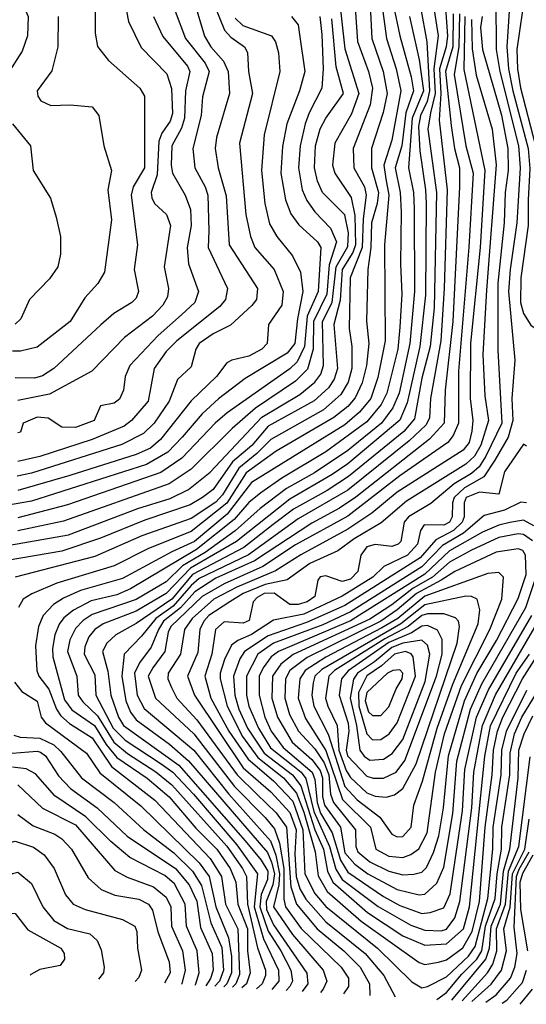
# Model space of a CAD drawing. Extents: x 501367 to 657802, y 482273 to 547541.
# Tile 215 of 256: x 579312 to 581155, y 484340 to 487924. Entities that reach past the tile are written whole.
import ezdxf

# ---------------------------------------------------------------- set-up
doc = ezdxf.new("R2010")
doc.units = 0

msp = doc.modelspace()

# ---------------------------------------------------------------- linework, layer by layer
at = {"layer": '0CON20XD'}
for points in [[(580794.7, 488115), (580834.7, 487865), (580817.9, 487745), (580823.2, 487655), (580805.6, 487584.4), (580796.4, 487525), (580827.5, 487295), (580819.2, 486875), (580804.4, 486735), (580775, 486619.1), (580748.5, 486471.5), (580708.6, 486425), (580508.3, 486261.7), (580429.8, 486210.2), (580307.8, 486142.2), (580233.8, 486086.2), (580127.3, 486002.7), (579940.3, 485905), (579865, 485814.9), (579735, 485726.7), (579661.6, 485685), (579628.1, 485655), (579612.4, 485625), (579632.7, 485552.7), (579642.9, 485465), (579671.4, 485385), (579689.6, 485355), (579890.5, 485210.5), (580131.6, 484935), (580189.6, 484865), (580214.7, 484825), (580213.6, 484795), (580190.4, 484739.6), (580185.6, 484695), (580215, 484606), (580262.2, 484535), (580297.5, 484465), (580303.8, 484425), (580293.8, 484405), (580280.6, 484390.9)], [(579215, 488081.5), (579322.1, 487982.1), (579342.9, 487935), (579339.6, 487865), (579320.1, 487809.9), (579273.3, 487735)], [(580649.1, 488085), (580694.4, 487865), (580736, 487716), (580744.2, 487665), (580716.2, 487585), (580702.5, 487465), (580678.2, 487385), (580696, 487295), (580699.5, 487225), (580696.8, 487035), (580701.8, 486925), (580695.1, 486804.9), (580687.1, 486725), (580646.8, 486565), (580626.5, 486523.5), (580575, 486460.1), (580425, 486350.9), (580264.9, 486255.1), (580188.4, 486201.6), (580145, 486166.5), (580092.3, 486105), (579955, 485995.2), (579715, 485852.4), (579665, 485830.6), (579571.4, 485808.6), (579507.6, 485775), (579472.6, 485747.4), (579455.6, 485724.4), (579439.1, 485685), (579430.6, 485635), (579432.2, 485605), (579475, 485448.8), (579501.8, 485411.8), (579584.2, 485355), (579626.2, 485286.2), (579665, 485238.6), (579775, 485163.6), (579855, 485095.1), (579951.9, 484981.9), (580029, 484905), (580077.8, 484835), (580097.9, 484785), (580105.3, 484705), (580139.9, 484615), (580140.2, 484535), (580150, 484455), (580136.3, 484415), (580120.2, 484400.4)], [(580621.9, 488035), (580645.9, 487855), (580681.8, 487745), (580698.2, 487665), (580665, 487485.6), (580636.8, 487395), (580643.6, 487345), (580654.7, 487285), (580638.9, 487105), (580640.7, 486755), (580615, 486621.5), (580588.7, 486545), (580547.3, 486495), (580495, 486449.5), (580155, 486239.5), (580065.9, 486124.1), (579947.1, 486025), (579865, 485987.6), (579685, 485890.5), (579533.3, 485846.7), (579471.4, 485818.6), (579435.1, 485794.9), (579397.5, 485755), (579379.8, 485715), (579368.8, 485645), (579373.4, 485555), (579381.6, 485535), (579417.5, 485487.5), (579444.9, 485414.9), (579460.7, 485390.7), (579492.5, 485362.5), (579575, 485309.8), (579645.8, 485205.8), (579803.4, 485083.4), (580005, 484871.4), (580045.8, 484805.8), (580060.7, 484705), (580104.9, 484615), (580111.5, 484448.5), (580098.5, 484415), (580085.4, 484402.5)], [(580472.2, 488015), (580495, 487817.8), (580545.1, 487655), (580518.2, 487581.8), (580457.9, 487475), (580449.3, 487395), (580457.6, 487365), (580517.2, 487277.2), (580531.2, 487211.2), (580533.2, 487105), (580523.1, 487076.9), (580485.1, 487015), (580477.4, 486902.6), (580454.4, 486815), (580468.4, 486655), (580456.2, 486615), (580435.6, 486584.4), (580383.2, 486536.8), (580215, 486444.9), (580156, 486374), (580085.8, 486314.2), (580015, 486214.2), (579977, 486185), (579931.5, 486158.5), (579767.4, 486102.6), (579605, 486036.6), (579465, 485989.5), (579215, 485947.6)], [(580530.2, 488005), (580540.3, 487845), (580580.7, 487735), (580594.9, 487675), (580586.1, 487613.9), (580524.5, 487455), (580526.7, 487385), (580565.5, 487315), (580571.8, 487285), (580560.7, 487199.3), (580557.9, 487095), (580514.4, 486985), (580510.2, 486799.8), (580519.8, 486735), (580519.9, 486655), (580506.2, 486605), (580480.1, 486559.9), (580416.5, 486503.5), (580225, 486396.6), (580174.6, 486345), (580108.3, 486291.7), (580049.7, 486195), (580025, 486168.3), (579935, 486109), (579756, 486045), (579585, 485970.6), (579294.7, 485894.7)], [(579938.6, 488015), (579983.9, 487863.9), (580007.1, 487825), (580052.7, 487772.7), (580069.7, 487735), (580074.4, 487655), (580027.3, 487495), (580022.3, 487455), (580033.5, 487385), (580062.8, 487282.8), (580074, 487105), (580176.4, 486945), (580173.6, 486905), (580156.6, 486883.4), (580078.2, 486811.8), (580015, 486780.2), (579964.2, 486745), (579952.1, 486725), (579935, 486660), (579886.2, 486613.8), (579855.2, 486535), (579800.5, 486455), (579762.2, 486417.8), (579682.7, 486377.3), (579355, 486273.8), (579302.4, 486262.4)], [(579686.3, 488025), (579707.6, 487917.6), (579753, 487823), (579846.3, 487726.3), (579864, 487674), (579867.4, 487582.6), (579858.6, 487555), (579829.2, 487510.8), (579818.2, 487481.8), (579811.3, 487358.7), (579789.5, 487295), (579792.2, 487275), (579802.1, 487255), (579846.1, 487215), (579860.8, 487175), (579836.7, 487025), (579853.2, 486945), (579848.9, 486915), (579832.3, 486885), (579795.1, 486844.9), (579692.8, 486767.2), (579574.6, 486645), (579419.6, 486560.4), (579305, 486538)], [(580004.2, 488015), (580056.2, 487886.2), (580079.7, 487859.7), (580130, 487825), (580140.3, 487805), (580143.9, 487735), (580158, 487655), (580110.7, 487475), (580134.5, 487215), (580150.9, 487135), (580166.7, 487095), (580237.6, 487015), (580270.6, 486935), (580265.7, 486885), (580216.8, 486815), (580212.4, 486745), (580192.2, 486725), (580145, 486699.6), (580083.8, 486685), (580065, 486674.5), (580027.4, 486625), (579935, 486537.1), (579823.4, 486396.6), (579787, 486365), (579735, 486341.3), (579494.5, 486265.5), (579305, 486210.9)], [(580584.6, 488025), (580592.2, 487855), (580634.1, 487735), (580648, 487655), (580634.2, 487585.8), (580591.5, 487455), (580591.7, 487385), (580616.5, 487295), (580611.7, 487255), (580591.8, 487185), (580588.8, 487095), (580578, 487015), (580573.5, 486826.5), (580581.8, 486745), (580573.1, 486665), (580558.1, 486601.9), (580532.6, 486547.4), (580505, 486516), (580454.1, 486475.9), (580245, 486353.1), (580135.1, 486275), (580065, 486164.1), (579935, 486061.5), (579780.1, 485999.9), (579655, 485935.8), (579446.5, 485873.5), (579355.1, 485834.9), (579323.8, 485815), (579307.2, 485785)], [(580857.4, 488017.4), (580868.6, 487865), (580863.2, 487825), (580838.9, 487745), (580844.2, 487655), (580838, 487558), (580866.4, 487305), (580855.5, 486945.5), (580844, 486755), (580806.4, 486545), (580802.8, 486475), (580790.7, 486449.3), (580728.5, 486391.5), (580505, 486212), (580325, 486107.8), (580143.8, 485976.2), (579965, 485889.6), (579935, 485864.5), (579869.6, 485789.6), (579806.6, 485745), (579755, 485679.8), (579692.1, 485615), (579683.3, 485535), (579698.2, 485445), (579715, 485404.2), (579735.4, 485375.4), (579856.6, 485286.6), (579926.3, 485226.3), (580212.7, 484892.7), (580228.2, 484858.2), (580238.2, 484815), (580232.8, 484775), (580207.8, 484715), (580209.3, 484685), (580235, 484629.1), (580356.1, 484453.9), (580359.5, 484415), (580338.7, 484387.5)], [(581151, 488025), (581120.4, 487815), (581122.5, 487745), (581133.6, 487676.4), (581188.5, 487465), (581199.1, 487385), (581200.7, 487175), (581187.7, 486945), (581205, 486890.3), (581215, 486880.8)], [(579586.4, 487975), (579586.7, 487875), (579595, 487826.2), (579635, 487775.5), (579749.2, 487675), (579765.4, 487645), (579765.2, 487385), (579724.2, 487315), (579717.1, 487285), (579740, 487105), (579728.1, 487015), (579744, 486935), (579735, 486910.6), (579720, 486895), (579653.8, 486855), (579606.8, 486813.2), (579435.7, 486654.3), (579395, 486628.3), (579365, 486619.2), (579295, 486620.2)], [(580769.7, 487969.7), (580793.4, 487843.4), (580803, 487665), (580794.4, 487625.6), (580769.8, 487575), (580762.7, 487535), (580767, 487447), (580788.6, 487305), (580790.8, 487255), (580788.6, 486921.4), (580767, 486735), (580720.8, 486529.2), (580694.1, 486465.9), (580505, 486307.1), (580448.5, 486268.5), (580295, 486178.5), (580100.9, 486025), (579932.4, 485927.6), (579844.9, 485835.1), (579735, 485771.8), (579615.1, 485724.9), (579584.4, 485705), (579562.5, 485677.5), (579548, 485642), (579546.6, 485615), (579585, 485539.5), (579589, 485465), (579651.6, 485345), (579695, 485302.2), (579826.2, 485216.2), (579868.6, 485185), (579944, 485105), (580101.2, 484921.2), (580176.6, 484815), (580164.6, 484695), (580198.9, 484578.9), (580252.7, 484465), (580253.9, 484425), (580228.7, 484394)], [(581044.5, 487995.5), (581044.7, 487815), (581058.4, 487735), (581126.4, 487465), (581132.4, 487385), (581120.2, 487185), (581095.5, 487015), (581090.1, 486935), (581112.9, 486685), (581102.4, 486545), (581105.3, 486465), (581089.2, 486405), (581040.2, 486320.2), (581000, 486260), (580929.4, 486220.6), (580892.6, 486185), (580886.2, 486165), (580884.6, 486115), (580875.1, 486095), (580854.2, 486084.2), (580783.1, 486085), (580769.8, 486065), (580759.4, 486015), (580722.9, 485975), (580636.4, 485933.6), (580595.8, 485895), (580485, 485825.4), (580345, 485760.6), (580235, 485738.7), (580155, 485685.9), (580105.1, 485664.9), (580082.3, 485647.7), (580057, 485595), (580041.2, 485545), (580041.3, 485525), (580066.1, 485425), (580122.1, 485315), (580178.5, 485238.5), (580270.8, 485165), (580318.4, 485108.4), (580345, 485039.1), (580386.7, 484895), (580397.4, 484807.4), (580430.5, 484750.5), (580553.6, 484643.6), (580765, 484492.2), (580785, 484485.2)], [(579225, 486002.5), (579489, 486049), (579741.1, 486145), (579859, 486181), (579925.9, 486214.1), (580005, 486277.5), (580192.9, 486477.1), (580330.5, 486559.5), (580385.8, 486604.2), (580406.7, 486633.3), (580416.7, 486665), (580412.7, 486825), (580448.2, 486895), (580462.4, 487025), (580505, 487098), (580507.6, 487147.6), (580495, 487214.1), (580413.6, 487295), (580395, 487336.5), (580384, 487385), (580387.4, 487465), (580405, 487526.2), (580425, 487565.9), (580489.8, 487655), (580462.6, 487752.6), (580447.2, 487927.2)], [(580095, 487929), (580122.9, 487902.9), (580227.6, 487865), (580242.8, 487842.8), (580252.8, 487802.8), (580257.9, 487735), (580201.2, 487505), (580191.6, 487375), (580203, 487255), (580221, 487181), (580246.5, 487135), (580304.1, 487064.1), (580333, 487005), (580341.8, 486935), (580321.7, 486835), (580312.1, 486745), (580285, 486710.2), (580132.1, 486617.9), (580035, 486544.4), (579975, 486489.6), (579902.5, 486405), (579850.5, 486349.5), (579773.3, 486305), (579355, 486171.8), (579235, 486151.1)], [(579451.5, 487935), (579450, 487825), (579428, 487738), (579374.7, 487665), (579377.1, 487645), (579388.8, 487628.8), (579425, 487611.5), (579495, 487613.9), (579575, 487606.9), (579600, 487575), (579617.8, 487465), (579645.6, 487375), (579632.5, 487305), (579645.4, 487195), (579619.7, 487005), (579596, 486964), (579548.5, 486911.5), (579494.6, 486825), (579375, 486732.2), (579315, 486717.4), (579285, 486717.6)], [(579877.2, 487955), (579914.8, 487855), (579986.1, 487766.1), (580001, 487735), (579977.1, 487642.9), (579971.2, 487575), (579941.2, 487455), (579949.1, 487385), (579986.2, 487315), (579995.8, 487285), (579999.7, 487155), (579997.1, 487095), (580067.5, 486945), (580060.8, 486905), (580039.6, 486880.4), (579883, 486755), (579845, 486716.2), (579801.2, 486655), (579778.5, 486535), (579718.8, 486465), (579691.2, 486445), (579575, 486395.7), (579385, 486334.3), (579305, 486315.9)], [(580300.5, 487935), (580325.2, 487905.2), (580330.1, 487870.1), (580349, 487735), (580329.4, 487665), (580283.4, 487545), (580268.1, 487461.9), (580261.5, 487365), (580278.3, 487268.3), (580297.6, 487217.6), (580326.7, 487176.7), (580395.1, 487115.1), (580407.2, 487095), (580397.4, 486935), (580357.9, 486845), (580348.3, 486735), (580320.9, 486679.1), (580295, 486653.6), (580066.4, 486493.6), (580023.2, 486455), (579901.8, 486328.2), (579825, 486275.7), (579485, 486157.9), (579305, 486111)], [(580403.8, 487935), (580410.3, 487870.3), (580416.2, 487745), (580410.4, 487675), (580364.5, 487585.5), (580350.1, 487545), (580332.6, 487465), (580325.8, 487385), (580339.5, 487305), (580355.8, 487265.8), (580384.8, 487225), (580442.2, 487165), (580464.3, 487115), (580438, 487032), (580429.2, 486925), (580380.7, 486825), (580378.7, 486725), (580358.3, 486651.7), (580315, 486608.2), (580169.8, 486510.2), (580085, 486435.9), (579935, 486288), (579855.1, 486234.9), (579471.5, 486098.5), (579305, 486063.2)], [(579798.4, 487935), (579832.5, 487862.5), (579921.5, 487755), (579930.8, 487735), (579915.1, 487664.9), (579911.2, 487565), (579900.6, 487529.4), (579865.4, 487464.6), (579862.4, 487395), (579868.1, 487365), (579913.7, 487285), (579932.8, 487232.8), (579935.2, 487175.2), (579921, 487095), (579925.7, 487035), (579962.7, 486935), (579948.8, 486895), (579900.2, 486849.8), (579815, 486774.8), (579711.9, 486665), (579695.3, 486625), (579689.6, 486575), (579675, 486542.7), (579655, 486527.9), (579605, 486518), (579582.5, 486465), (579515, 486439.2), (579465, 486441.3), (579415, 486473.3), (579375, 486477.6), (579324.4, 486455), (579315, 486422.5), (579305, 486420)], [(580729.3, 487935), (580765, 487778.2), (580781, 487665), (580739.2, 487565), (580725.9, 487385), (580744.6, 487295), (580747.2, 487235), (580748.5, 486935), (580730.8, 486745), (580691.6, 486565), (580669.1, 486510.9), (580627.7, 486455), (580505, 486355.8), (580384, 486275), (580282.8, 486217.2), (580186.8, 486145), (580096.1, 486063.9), (579986.4, 485985), (579903.7, 485936.3), (579845, 485878.6), (579735, 485813.8), (579575, 485759.2), (579542.6, 485737.4), (579515, 485708.4), (579493.5, 485666.5), (579485.7, 485625), (579519.5, 485535), (579523.7, 485465), (579540.8, 485440.8), (579595, 485390.3), (579654.5, 485295), (579703.4, 485253.4), (579806.8, 485186.8), (579865, 485139.2), (580065.5, 484915.5), (580122.7, 484835), (580137.2, 484805), (580140.5, 484705), (580176.4, 484546.4), (580205.4, 484465), (580206.2, 484445), (580193.9, 484415), (580172.6, 484397.3)], [(580889, 487945), (580887.4, 487825), (580860.6, 487735), (580881.4, 487538.6), (580893.2, 487455), (580911.4, 487385), (580912.3, 487315), (580887.5, 486825), (580859.7, 486575), (580855.4, 486455), (580802.6, 486397.4), (580534.4, 486185.6), (580475, 486146), (580375, 486092.1), (580166, 485954), (580025, 485891.1), (579949, 485841), (579896.7, 485783.3), (579835, 485734.6), (579816.2, 485705), (579789.5, 485640.5), (579747.4, 485582.6), (579729.6, 485545), (579738.6, 485465), (579765, 485416.8), (579944.9, 485265), (580072.4, 485105), (580223.6, 484935), (580243.1, 484883.1), (580256.7, 484815), (580254.4, 484775.6), (580235.3, 484695), (580304.2, 484594.2), (580415.2, 484465), (580429.4, 484425), (580415.6, 484395), (580405.4, 484383.5)], [(580911.8, 487945), (580909.5, 487825), (580892.2, 487725), (580935.3, 487465), (580961.6, 487365), (580945.8, 487095.8), (580908.5, 486645), (580907.8, 486455), (580889.1, 486410.9), (580869, 486385), (580695, 486263.3), (580505, 486117.4), (580315, 486012.1), (580196, 485934), (580055, 485871.2), (579975.6, 485825), (579861.5, 485715), (579851.7, 485695), (579839.3, 485625), (579796.1, 485565), (579779, 485535), (579806, 485455), (579945, 485324.2), (580093.2, 485133.2), (580205, 485020.7), (580239, 484979), (580257.1, 484927.1), (580272.7, 484835), (580272.6, 484722.6), (580278.8, 484695), (580336.2, 484616.2), (580481.5, 484475), (580507.4, 484435), (580508.4, 484405), (580490.1, 484378.5)], [(580931.6, 487935), (580927.7, 487742.3), (581004.3, 487375), (580986.4, 487095), (580951.4, 486745), (580950.5, 486545), (580960.4, 486465), (580956, 486426), (580947.3, 486385), (580925, 486357.3), (580685.2, 486204.8), (580592.6, 486127.4), (580505, 486070.1), (580335, 485976.6), (580241.9, 485918.1), (580101.4, 485858.6), (580017.7, 485815), (579938.9, 485745), (579911.2, 485705), (579896.7, 485615), (579851.2, 485545), (579851.1, 485525), (579863.6, 485493.6), (579883.8, 485455), (579956.3, 485376.3), (580102.3, 485175), (580174.8, 485104.8), (580245, 485037), (580282.3, 484985), (580297.6, 484767.6), (580318.5, 484705), (580393.7, 484615), (580490.5, 484535), (580549.8, 484475), (580583.7, 484415), (580585.5, 484372.9)], [(580993.7, 487935), (580988.2, 487895), (580995.1, 487815), (581065, 487576.1), (581087.2, 487455), (581088.2, 487375), (581078, 487295), (581074.4, 487185), (581051.3, 486965), (581050.6, 486720.6), (581065.7, 486455), (581008.1, 486335), (580983, 486297), (580955, 486272.7), (580892.7, 486235), (580807, 486163), (580726, 486114), (580710.5, 486095), (580698.1, 486025), (580688.8, 486015), (580665, 486006.6), (580605, 486014.3), (580574.2, 486005.8), (580553.2, 485975), (580542.1, 485915), (580515, 485887.8), (580485, 485879.2), (580425, 485900), (580405, 485896.4), (580395.9, 485884.1), (580385.7, 485825), (580357.4, 485805), (580325, 485794.9), (580295, 485795.6), (580237.1, 485837.1), (580201.6, 485835), (580175, 485820.9), (580161.5, 485805), (580147, 485737), (580125, 485727.3), (580055, 485733), (580023.8, 485705), (580010.8, 485615), (579985.4, 485535), (580007.5, 485455), (580072.5, 485335), (580142.7, 485232.7), (580235, 485154), (580305, 485079.9), (580342, 484975), (580348.8, 484815), (580385, 484744.1), (580425, 484696.6), (580613.5, 484545), (580738.3, 484421.7), (580775, 484400.6)], [(581092.6, 487955), (581084, 487825), (581090.2, 487745), (581105.4, 487665), (581161, 487455), (581167.6, 487382.4), (581162.1, 487267.9), (581161.3, 487175), (581134.7, 486985), (581133.5, 486895), (581145, 486854.6), (581171.6, 486811.6), (581201.9, 486791.9)], [(580955.7, 487925), (580957.4, 487817.4), (580972.1, 487722.1), (581031, 487525), (581045.3, 487395.3), (581010.2, 486939.8), (580996.2, 486705), (581003.4, 486555), (581017.4, 486465), (580989.9, 486375), (580966.6, 486335), (580935, 486306.2), (580718.3, 486171.7), (580626.8, 486093.2), (580528, 486035), (580469.2, 485990.8), (580367.6, 485945), (580284.9, 485885.1), (580205, 485868.3), (580125.2, 485835), (580075.7, 485805), (579999.7, 485755), (579981.7, 485735), (579967.3, 485705), (579959.1, 485620.9), (579922.3, 485535), (579947.8, 485465), (580125, 485201.4), (580225, 485113.5), (580295, 485038.9), (580317.3, 484975), (580312.2, 484887.8), (580318, 484805), (580330.7, 484760.7), (580352.5, 484722.5), (580425, 484640.3), (580568.5, 484525), (580636.5, 484445), (580677.2, 484367.4)], [(579285.3, 487545), (579351.2, 487465), (579360.4, 487375), (579423.9, 487273.9), (579444.3, 487205.7), (579460.5, 487135), (579459.6, 487070.4), (579450.5, 487025), (579419.5, 486980.5), (579346.9, 486905), (579315.5, 486835), (579295, 486816.2)], [(581155, 486372.2), (581145, 486379.4), (581075, 486278.8), (581055, 486197.5), (580985, 486203.8), (580936.4, 486185), (580928.4, 486165), (580928.3, 486115), (580922, 486095), (580889.5, 486065), (580825, 486030.6), (580768.3, 485965), (580495, 485792.2), (580355, 485730), (580215, 485681.6), (580129.4, 485625), (580112.3, 485597.7), (580089.5, 485535), (580094.3, 485465), (580108.6, 485415), (580140.1, 485345), (580201.1, 485255), (580304.3, 485175), (580334, 485135), (580385.3, 484975.3), (580416.6, 484905), (580431.6, 484825), (580450.5, 484785), (580577.4, 484675), (580705, 484589.3), (580785, 484555.4)], [(581155, 486165.2), (581135, 486168.3), (581075, 486138.9), (581001.1, 486118.9), (580925.9, 486055), (580850.1, 486009.9), (580775, 485932.6), (580515, 485769.2), (580415, 485721.3), (580235, 485655.3), (580177.6, 485615), (580136.3, 485535), (580136.7, 485465), (580145.8, 485425), (580180.2, 485345), (580224.1, 485274.1), (580305, 485209.8), (580335.5, 485185), (580352.2, 485162.2), (580382.1, 485042.1), (580438.8, 484915), (580462.2, 484832.2), (580485.2, 484795.2), (580616.1, 484696.1), (580735, 484628.8), (580785, 484610), (580845, 484607.8)], [(581182.4, 486082.4), (581145, 486102.9), (581095, 486094.2), (581055, 486084.2), (580995, 486058.3), (580875, 485991.3), (580785, 485905.4), (580515, 485736), (580252.6, 485625), (580226.7, 485605), (580196.9, 485565), (580183.3, 485535), (580182.4, 485465), (580203.8, 485385), (580227, 485335), (580269.8, 485275), (580375.8, 485185), (580385, 485159.1), (580393.7, 485075), (580406.4, 485036.4), (580448.1, 484965), (580478.9, 484865), (580505, 484820.8), (580635, 484733.1), (580695, 484700.4), (580775, 484671.1)], [(581177.2, 486027.2), (581145, 486050.7), (581125, 486052.8), (581055, 486039.6), (580955, 485993.3), (580875, 485949.2), (580813.2, 485895), (580743.4, 485855), (580665, 485794.1), (580585, 485742.3), (580306.3, 485613.7), (580261.9, 485578.1), (580231, 485535), (580228.8, 485455), (580249.2, 485385), (580302.8, 485295), (580375, 485230.8), (580405, 485191.4), (580413, 485165), (580413.6, 485096.4), (580420.5, 485065), (580478.4, 484985), (580495, 484892.3), (580530.3, 484850.3), (580578.7, 484815), (580685, 484758.5), (580765, 484739.3)], [(580705, 484811.7), (580745, 484813.7), (580775, 484821.1), (580791.5, 484838.5), (580817.1, 484892.9), (580836, 484954), (580853.3, 485055), (580871.2, 485245), (580929.8, 485445), (580975, 485544.1), (581046.8, 485665), (581125, 485817.6), (581154.2, 485905), (581151.5, 485975), (581141.7, 485991.7), (581125, 485998.5), (581045, 485986.5), (580895, 485915.6), (580845, 485884.5), (580754.9, 485835.1), (580685, 485775.6), (580625.1, 485735), (580357.4, 485602.6), (580294.9, 485555.1), (580279.1, 485525), (580276, 485455), (580293.7, 485395), (580325.7, 485335), (580385, 485269.6), (580418.9, 485218.9), (580435.8, 485175), (580442.6, 485105), (580452.7, 485075), (580532.9, 484975), (580534.6, 484915), (580541.8, 484895), (580585, 484858.6), (580655, 484825.4), (580705, 484811.7)], [(580705, 484874.8), (580734.4, 484885.6), (580763.2, 484906.8), (580794.4, 484965), (580824.7, 485185), (580857.3, 485325), (580919.3, 485500.7), (581021.8, 485705), (581065.2, 485815), (581072.4, 485895), (581055, 485912.4), (581015, 485907.9), (580785, 485826.1), (580686.9, 485745), (580629.5, 485710.5), (580425.7, 485604.3), (580350.7, 485555), (580330.4, 485525), (580324.4, 485455), (580350.9, 485380.9), (580425, 485264.5), (580485.8, 485085.8), (580588, 484985), (580606.7, 484905), (580655, 484879.7), (580705, 484874.8)], [(580765, 484739.3), (580785, 484741.2), (580829, 484781), (580855, 484839.5), (580888, 485035), (580902.3, 485225), (580951.6, 485415), (580992.8, 485507.2), (581153, 485785), (581196.5, 485915)], [(580685, 484949.6), (580705, 484950.6), (580735.6, 484985), (580745.6, 485065), (580777.6, 485152.4), (580829.9, 485345), (580886.9, 485505), (580979.6, 485725), (580985.5, 485775.5), (580976, 485815), (580955, 485824.8), (580935, 485825.8), (580785, 485794.4), (580697.8, 485725), (580410.9, 485559.1), (580385.9, 485535), (580379.6, 485510.4), (580373.9, 485465), (580381.9, 485425), (580433.8, 485323.8), (580495, 485132.9), (580538.9, 485085), (580622, 485022), (580665, 484959.5), (580685, 484949.6)], [(580645, 485094), (580675, 485102.9), (580705, 485126.1), (580753.8, 485216.2), (580902.9, 485655), (580912.1, 485715), (580908.6, 485735), (580897.2, 485747.2), (580855, 485761), (580795, 485761.7), (580775, 485755.8), (580724.5, 485715.5), (580639.6, 485670.4), (580457.4, 485555), (580436.2, 485535), (580424.4, 485455), (580432.5, 485425), (580466.5, 485355), (580473, 485265), (580498.8, 485191.2), (580515, 485166.4), (580575, 485109.7), (580605, 485097.7), (580645, 485094)], [(580775, 484671.1), (580805, 484674.2), (580855, 484692), (580877.3, 484742.7), (580923.1, 485045), (580930.8, 485195), (580974, 485386), (581017.2, 485485), (581174.8, 485755.2)], [(580845, 484607.8), (580865, 484613.5), (580894.3, 484655.7), (580913.1, 484715), (580956.1, 485055), (580963.4, 485185), (580994.9, 485355), (581043, 485467), (581216, 485765)], [(580597, 485163), (580635, 485163.4), (580681, 485185), (580712.7, 485227.3), (580828.3, 485535), (580848.9, 485615), (580848.6, 485668.6), (580831.7, 485701.7), (580795, 485719.3), (580775, 485716.4), (580737.1, 485692.9), (580655, 485657.7), (580506.2, 485553.8), (580482.4, 485525), (580473.9, 485465), (580506.8, 485363.2), (580508.9, 485335), (580499, 485265), (580504.8, 485245), (580575, 485171.2), (580597, 485163)], [(580785, 484485.2), (580835, 484493.8), (580865, 484502.7), (580923.9, 484546.1), (580957.5, 484605), (580984.3, 484715), (581005.1, 484985), (581030.7, 485175), (581036, 485265), (581050.1, 485335), (581069.2, 485385), (581140.7, 485525), (581251.6, 485698.4)], [(580585, 485228.7), (580635, 485232.7), (580667.3, 485252.7), (580705, 485303.9), (580786.2, 485515), (580804.2, 485615), (580795, 485648.1), (580775.1, 485665.1), (580705, 485655.2), (580665, 485639.5), (580603, 485587), (580540.4, 485545), (580525.7, 485524.3), (580513.9, 485455), (580536.9, 485355), (580549.1, 485265), (580565, 485243.2), (580585, 485228.7)], [(580829, 484358.4), (580865, 484383.3), (580919.7, 484450.3), (580975, 484504.7), (580992.6, 484535), (581006.8, 484625), (581041.8, 484725), (581048.6, 484815), (581065.1, 484905), (581065.4, 484985), (581094.6, 485175), (581095.7, 485255), (581112, 485325), (581138, 485385), (581296.6, 485643.4)], [(580595, 485303), (580625, 485304.4), (580655.7, 485325), (580685, 485364.7), (580752.1, 485535), (580743.5, 485605), (580735.9, 485615.9), (580715, 485624.6), (580675.2, 485615), (580628.2, 485571.8), (580575, 485535.9), (580544.3, 485475), (580544.9, 485424.9), (580575, 485325.3), (580595, 485303)], [(580785, 484555.4), (580865, 484560.5), (580926.5, 484615), (580948.3, 484695), (581003.4, 485243.4), (581025, 485354.3), (581117.8, 485545), (581166.6, 485615)], [(580625, 485391.1), (580655, 485422.8), (580681.3, 485488.7), (580703, 485525), (580706, 485545), (580695, 485557.6), (580668.9, 485555), (580649.8, 485545), (580574.6, 485475), (580569, 485445), (580580.5, 485405), (580595, 485391.2), (580625, 485391.1)], [(579292.5, 485512.5), (579319.3, 485479.3), (579375, 485443.1), (579390, 485385), (579405.3, 485365), (579554.7, 485255), (579602.6, 485182.6), (579752.8, 485062.8), (579965.1, 484855), (580000.8, 484805), (580024.8, 484694.8), (580071.8, 484581.8), (580081.6, 484515), (580082.3, 484455), (580064.9, 484415.1), (580054.4, 484404.3)], [(580775, 484400.6), (580795, 484404.8), (580865, 484440.6), (580945, 484515.6), (580968.9, 484551.1), (581015.4, 484725.4), (581033.1, 484905), (581034.2, 484985), (581063.3, 485175), (581066.2, 485265), (581082.3, 485335), (581156.4, 485483.6)], [(580883.5, 484355.2), (581007.8, 484505), (581021.2, 484545), (581026.9, 484625), (581060.8, 484705), (581071.3, 484825), (581095.1, 484905), (581124.8, 485165), (581128.1, 485265), (581146.5, 485325), (581179.1, 485390.9)], [(579289.9, 485319.9), (579312.8, 485312.8), (579385, 485309.6), (579435.9, 485285), (579461.1, 485261.1), (579536.5, 485165), (579655.2, 485075), (579762.8, 484975), (579872, 484892), (579940.1, 484825), (579972.5, 484772.5), (580007.1, 484637.1), (580046.6, 484546.6), (580053.5, 484465), (580038.2, 484425), (580021.9, 484406.3)], [(579284.1, 485254.1), (579375, 485261.4), (579387.7, 485257.7), (579405, 485244.2), (579452.5, 485172.5), (579495.9, 485125.9), (579593.5, 485055), (579702.7, 484952.7), (579878.8, 484835), (579927.8, 484775), (579955.5, 484715.5), (579969.6, 484619.6), (580011.9, 484525), (580015.9, 484465), (580005.2, 484434.8), (579989.2, 484408.2)], [(580921, 484353), (581013.5, 484455), (581033.2, 484486.8), (581047.6, 484535), (581046.2, 484615), (581079.6, 484705), (581089.5, 484825), (581127.7, 484915), (581168.4, 485241.6)], [(579949.7, 484410.6), (579952.1, 484415), (579964.6, 484455), (579956.7, 484535), (579918, 484625), (579914, 484705), (579875, 484778.9), (579839.5, 484809.5), (579711.7, 484875), (579642.6, 484932.6), (579552.2, 485022.2), (579439.5, 485099.5), (579369, 485179), (579335, 485196.9), (579285, 485203.8)], [(579305, 485138.8), (579394.7, 485054.7), (579515, 484993.2), (579657.5, 484827.5), (579702.9, 484802.9), (579797.9, 484767.9), (579845, 484730.3), (579861.2, 484695), (579863.5, 484625), (579903.3, 484535), (579914.1, 484465), (579901.5, 484415), (579900.2, 484413.5)], [(579305, 485031.2), (579360.4, 484990.4), (579439.3, 484959.3), (579465, 484942.2), (579500, 484905), (579560.2, 484800.2), (579607.8, 484757.8), (579657.4, 484737.4), (579745, 484723), (579780.3, 484705), (579795, 484682.5), (579814, 484604), (579855.5, 484495), (579858.6, 484455), (579838.7, 484417.1)], [(580956, 484350.9), (581026.8, 484413.2), (581064.2, 484465), (581082.5, 484535), (581073.6, 484615), (581096.2, 484693.8), (581104.6, 484815), (581149.2, 484905), (581165.4, 485014.6)], [(578690.2, 484485.2), (578712.3, 484577.7), (578723.6, 484605), (578738.2, 484621.8), (578860.1, 484689.9), (578952.2, 484767.8), (579118.9, 484835), (579223.9, 484916.1), (579295, 484934.5), (579362.3, 484912.3), (579400.9, 484885), (579436.5, 484835), (579478.5, 484738.5), (579506.4, 484705), (579549.4, 484685), (579685, 484648.5), (579730, 484625), (579738.2, 484605), (579739.6, 484545), (579755.3, 484465), (579745, 484437.5), (579732.1, 484423.5)], [(581007.6, 484347.8), (581044.8, 484375.2), (581097.4, 484435), (581113.1, 484475), (581121.4, 484525), (581110.6, 484620.6), (581119.3, 484805), (581128.3, 484831.7), (581164.9, 484895)], [(581160.3, 484535), (581135, 484685.5), (581132.6, 484785), (581141.9, 484818.1), (581179.9, 484885)], [(578776.4, 484480.1), (578785, 484535.4), (578802.8, 484555), (578834.6, 484575.4), (578907.3, 484605), (578945, 484624.8), (578991.5, 484678.5), (579025, 484702.4), (579185, 484754.2), (579285, 484816.2), (579305, 484821.5), (579355, 484780.5), (579395.8, 484695), (579436.1, 484645), (579485, 484616.2), (579566.4, 484596.4), (579592.9, 484572.9), (579608.3, 484538.3), (579618.7, 484475), (579616.1, 484455), (579598.3, 484431.4)], [(578850.5, 484475.7), (578863.4, 484496.6), (578893.4, 484525), (578978.7, 484571.3), (579077.9, 484642.1), (579175, 484671.1), (579226.6, 484676.6), (579295, 484671.5), (579341, 484611), (579461.6, 484545), (579473.3, 484525), (579474.6, 484505), (579458.9, 484481.1), (579385, 484466.7), (579351.5, 484448.5), (579350, 484446.1)], [(581067.5, 484344.3), (581084.5, 484355), (581140.4, 484419.6), (581155.1, 484464.9)], [(581132.8, 484340.4), (581177.2, 484395)]]:
    msp.add_lwpolyline(points, dxfattribs=at)

doc.saveas('drawing.dxf')
